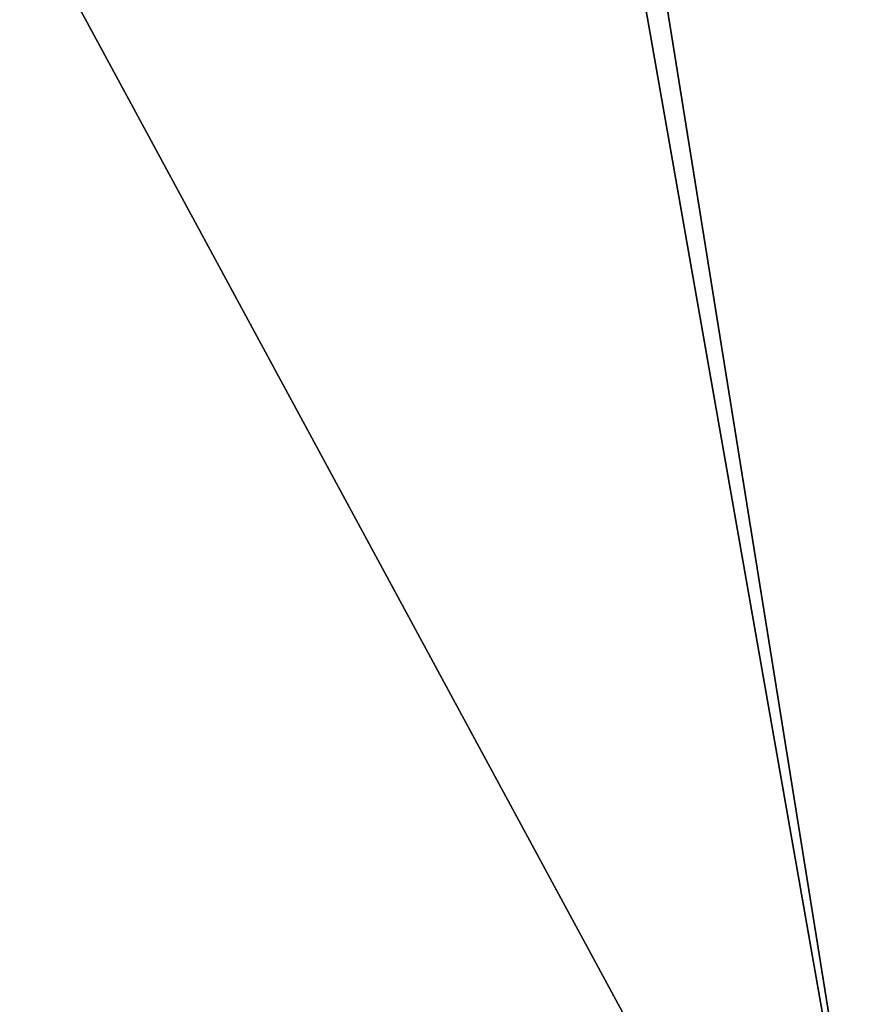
# Model space of a CAD drawing. Header units: millimetres. Extents: x -20 to 891, y -20 to 307.
# Tile 59 of 113: x 872.396 to 872.855, y 9.084 to 9.618. Entities that reach past the tile are written whole.
import ezdxf

# ---------------------------------------------------------------- set-up
doc = ezdxf.new("R2010")
doc.units = ezdxf.units.MM
doc.header["$LTSCALE"] = 41.718519
doc.layers.add('78', color=7, linetype='CONTINUOUS')
doc.layers.add('79', color=7, linetype='CONTINUOUS')

msp = doc.modelspace()

# ---------------------------------------------------------------- linework, layer by layer
at = {"layer": '78', "linetype": 'Continuous'}
for points in [[(870.06029, 48.75398, 65), (868.87932, 48.6532, 65), (875.79389, 9.32672, 65), (870.06029, 48.75398, 65)], [(876.93836, 9.6348, 65), (870.06029, 48.75398, 65), (875.79389, 9.32672, 65), (876.93836, 9.6348, 65)], [(868.87932, 48.6532, 65), (867.70628, 48.48263, 65), (875.79389, 9.32672, 65), (868.87932, 48.6532, 65)], [(867.12396, 48.37132, 65), (874.63287, 9.08691, 65), (867.70628, 48.48263, 65), (867.12396, 48.37132, 65)], [(867.70628, 48.48263, 65), (874.63287, 9.08691, 65), (875.79389, 9.32672, 65), (867.70628, 48.48263, 65)], [(866.54525, 48.24282, 65), (873.45983, 8.91633, 65), (867.12396, 48.37132, 65), (866.54525, 48.24282, 65)], [(874.04762, 8.99293, 65), (874.63287, 9.08691, 65), (867.12396, 48.37132, 65), (874.04762, 8.99293, 65)], [(873.45983, 8.91633, 65), (874.04762, 8.99293, 65), (867.12396, 48.37132, 65), (873.45983, 8.91633, 65)], [(865.9707, 48.09724, 65), (872.87006, 8.85719, 65), (866.54525, 48.24282, 65), (865.9707, 48.09724, 65)], [(872.87006, 8.85719, 65), (873.45983, 8.91633, 65), (866.54525, 48.24282, 65), (872.87006, 8.85719, 65)], [(872.27886, 8.81556, 65), (872.87006, 8.85719, 65), (865.9707, 48.09724, 65), (872.27886, 8.81556, 65)]]:
    msp.add_3dface(points, dxfattribs=at)
at = {"layer": '79', "linetype": 'Continuous'}
for points in [[(872.84444, 8.85502), (872.16423, 10.11124), (873.28988, 10.20536), (872.84444, 8.85502)], [(873.44273, 8.91437), (872.84444, 8.85502), (873.28988, 10.20536), (873.44273, 8.91437)], [(872.84444, 8.85502), (872.24471, 8.81369), (872.16423, 10.11124), (872.84444, 8.85502)]]:
    msp.add_3dface(points, dxfattribs=at)

doc.saveas('drawing.dxf')
